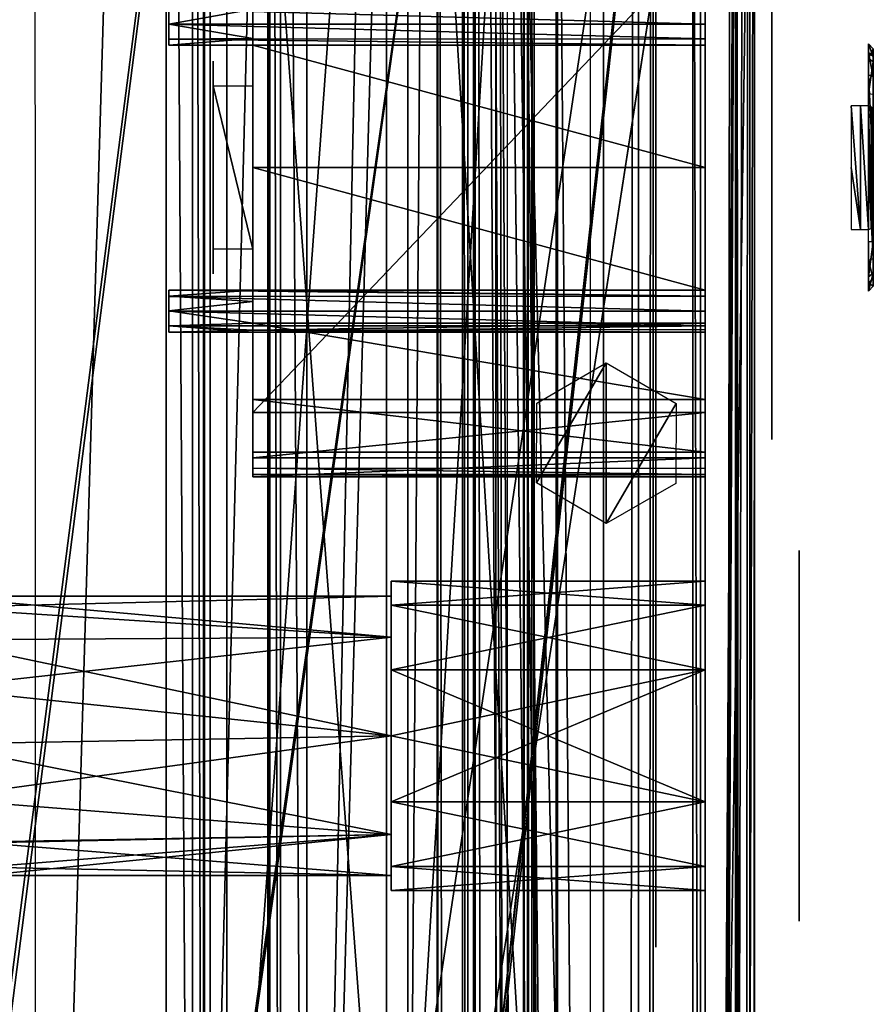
# Model space of a CAD drawing. Header units: millimetres. Extents: x -98 to 98, y -500 to 506.
# Tile 78 of 106: x 35 to 70, y 277 to 317. Entities that reach past the tile are written whole.
import ezdxf

# ---------------------------------------------------------------- set-up
doc = ezdxf.new("R2010")
doc.units = ezdxf.units.MM
doc.header["$LTSCALE"] = 65.185185
for name, color, linetype in [('10', 7, 'CONTINUOUS'), ('1013', 7, 'CONTINUOUS'), ('1014', 7, 'CONTINUOUS'), ('1049', 7, 'CONTINUOUS'), ('1056', 7, 'CONTINUOUS'), ('1057', 7, 'CONTINUOUS'), ('1135', 7, 'CONTINUOUS'), ('1136', 7, 'CONTINUOUS'), ('1137', 7, 'CONTINUOUS'), ('1139', 7, 'CONTINUOUS'), ('1141', 7, 'CONTINUOUS'), ('1147', 7, 'CONTINUOUS'), ('1148', 7, 'CONTINUOUS'), ('1150', 7, 'CONTINUOUS'), ('1151', 7, 'CONTINUOUS'), ('1219', 7, 'CONTINUOUS'), ('1228', 7, 'CONTINUOUS'), ('1522', 7, 'CONTINUOUS'), ('1523', 7, 'CONTINUOUS'), ('1524', 7, 'CONTINUOUS'), ('1525', 7, 'CONTINUOUS'), ('1526', 7, 'CONTINUOUS'), ('1527', 7, 'CONTINUOUS'), ('1681', 7, 'CONTINUOUS'), ('1682', 7, 'CONTINUOUS'), ('1683', 7, 'CONTINUOUS'), ('1684', 7, 'CONTINUOUS'), ('1685', 7, 'CONTINUOUS'), ('1686', 7, 'CONTINUOUS'), ('1687', 7, 'CONTINUOUS'), ('1688', 7, 'CONTINUOUS'), ('1689', 7, 'CONTINUOUS'), ('1692', 7, 'CONTINUOUS'), ('1693', 7, 'CONTINUOUS'), ('196', 7, 'CONTINUOUS'), ('197', 7, 'CONTINUOUS'), ('198', 7, 'CONTINUOUS'), ('199', 7, 'CONTINUOUS'), ('2', 7, 'CONTINUOUS'), ('27', 7, 'CONTINUOUS'), ('32', 7, 'CONTINUOUS'), ('414', 7, 'CONTINUOUS'), ('445', 7, 'CONTINUOUS'), ('452', 7, 'CONTINUOUS'), ('455', 7, 'CONTINUOUS'), ('456', 7, 'CONTINUOUS'), ('5', 7, 'CONTINUOUS'), ('703', 7, 'CONTINUOUS'), ('704', 7, 'CONTINUOUS'), ('705', 7, 'CONTINUOUS'), ('706', 7, 'CONTINUOUS'), ('707', 7, 'CONTINUOUS'), ('708', 7, 'CONTINUOUS'), ('709', 7, 'CONTINUOUS'), ('710', 7, 'CONTINUOUS'), ('717', 7, 'CONTINUOUS'), ('718', 7, 'CONTINUOUS'), ('719', 7, 'CONTINUOUS'), ('758', 7, 'CONTINUOUS'), ('761', 7, 'CONTINUOUS'), ('766', 7, 'CONTINUOUS'), ('773', 7, 'CONTINUOUS'), ('788', 7, 'CONTINUOUS'), ('892', 7, 'CONTINUOUS'), ('893', 7, 'CONTINUOUS'), ('9', 7, 'CONTINUOUS')]:
    doc.layers.add(name, color=color, linetype=linetype)

msp = doc.modelspace()

# ---------------------------------------------------------------- linework, layer by layer
at = {"layer": '10', "color": 7, "linetype": 'CONTINUOUS'}
for points in [[(55.094, 434.525, -73), (18.5, 484.5, -73), (-62.5, -484.5, -73), (55.094, 434.525, -73)], [(55.094, 349.535, -73), (55.094, 434.525, -73), (-62.5, -484.5, -73), (55.094, 349.535, -73)], [(62.5, 346.145, -73), (55.094, 349.535, -73), (-62.5, -484.5, -73), (62.5, 346.145, -73)], [(28.241, 37.691, -73), (62.5, 346.145, -73), (-62.5, -484.5, -73), (28.241, 37.691, -73)], [(28.389, 38.249, -73), (62.5, 346.145, -73), (28.241, 37.691, -73), (28.389, 38.249, -73)], [(28.798, 38.621, -73), (62.5, 346.145, -73), (28.389, 38.249, -73), (28.798, 38.621, -73)], [(62.5, 55.285, -73), (62.5, 346.145, -73), (28.798, 38.621, -73), (62.5, 55.285, -73)]]:
    msp.add_3dface(points, dxfattribs=at)
at = {"layer": '1013', "color": 7, "linetype": 'CONTINUOUS'}
for points in [[(41.2, 402.935, -151.005), (35.886, 402.935, -151.005), (35.892, 224.465, -151.005), (41.2, 402.935, -151.005)], [(41.2, 402.935, -151.005), (35.892, 224.465, -151.005), (41.196, 224.465, -151.005), (41.2, 402.935, -151.005)]]:
    msp.add_3dface(points, dxfattribs=at)
at = {"layer": '1014', "color": 7, "linetype": 'CONTINUOUS'}
for points in [[(52.158, 412.092, -151.005), (46.884, 223.569, -151.005), (50.741, 220.15, -151.005), (52.158, 412.092, -151.005)], [(46.884, 223.569, -151.005), (52.158, 412.092, -151.005), (50.741, 407.25, -151.005), (46.884, 223.569, -151.005)], [(52.158, 215.308, -151.005), (52.158, 412.092, -151.005), (50.741, 220.15, -151.005), (52.158, 215.308, -151.005)], [(46.884, 403.831, -151.005), (46.884, 223.569, -151.005), (50.741, 407.25, -151.005), (46.884, 403.831, -151.005)]]:
    msp.add_3dface(points, dxfattribs=at)
at = {"layer": '1049', "color": 7, "linetype": 'CONTINUOUS'}
for points in [[(53.177, -479.8, -150.57), (53.179, 479.7, -150.568), (52.178, 413.7, -151.004), (53.177, -479.8, -150.57)], [(53.177, -479.8, -150.57), (53.621, -479.8, -149.51), (53.179, 479.7, -150.568), (53.177, -479.8, -150.57)], [(53.621, -479.8, -149.51), (53.621, 479.7, -149.51), (53.179, 479.7, -150.568), (53.621, -479.8, -149.51)], [(52.158, 412.092, -151.005), (52.178, 213.7, -151.004), (52.178, 413.7, -151.004), (52.158, 412.092, -151.005)], [(52.178, 413.7, -151.004), (52.178, 213.7, -151.004), (53.177, -479.8, -150.57), (52.178, 413.7, -151.004)], [(52.158, 215.308, -151.005), (52.178, 213.7, -151.004), (52.158, 412.092, -151.005), (52.158, 215.308, -151.005)]]:
    msp.add_3dface(points, dxfattribs=at)
at = {"layer": '1056', "color": 7, "linetype": 'CONTINUOUS'}
for points in [[(41.2, 402.935, -151.005), (41.196, 224.465, -151.005), (42.256, 224.465, -150.567), (41.2, 402.935, -151.005)], [(42.258, 402.935, -150.565), (41.2, 402.935, -151.005), (42.256, 224.465, -150.567), (42.258, 402.935, -150.565)], [(42.7, 224.465, -149.508), (42.258, 402.935, -150.565), (42.256, 224.465, -150.567), (42.7, 224.465, -149.508)], [(42.7, 224.465, -149.508), (42.7, 402.935, -149.508), (42.258, 402.935, -150.565), (42.7, 224.465, -149.508)]]:
    msp.add_3dface(points, dxfattribs=at)
at = {"layer": '1057', "color": 7, "linetype": 'CONTINUOUS'}
for points in [[(45.816, 403.403, -150.555), (46.884, 223.569, -151.005), (46.884, 403.831, -151.005), (45.816, 403.403, -150.555)], [(45.384, 403.272, -149.51), (45.821, 223.996, -150.56), (45.816, 403.403, -150.555), (45.384, 403.272, -149.51)], [(45.821, 223.996, -150.56), (46.884, 223.569, -151.005), (45.816, 403.403, -150.555), (45.821, 223.996, -150.56)], [(45.384, 403.272, -149.51), (45.384, 224.128, -149.51), (45.821, 223.996, -150.56), (45.384, 403.272, -149.51)]]:
    msp.add_3dface(points, dxfattribs=at)
at = {"layer": '1135', "color": 7, "linetype": 'CONTINUOUS'}
for points in [[(43.646, 348.95, -96.309), (0, 348.95, -89.001), (43.646, 250.95, -96.309), (43.646, 348.95, -96.309)], [(0, 348.95, -89.001), (0, 250.95, -89.001), (43.646, 250.95, -96.309), (0, 348.95, -89.001)]]:
    msp.add_3dface(points, dxfattribs=at)
at = {"layer": '1136', "color": 7, "linetype": 'CONTINUOUS'}
for points in [[(0, 348.95, -90.001), (42.975, 348.95, -97.136), (0, 250.95, -90.001), (0, 348.95, -90.001)], [(42.975, 348.95, -97.136), (42.975, 250.95, -97.136), (0, 250.95, -90.001), (42.975, 348.95, -97.136)]]:
    msp.add_3dface(points, dxfattribs=at)
at = {"layer": '1137', "color": 7, "linetype": 'CONTINUOUS'}
for points in [[(57.03, 348.95, -141.6), (56.97, 348.95, -124.33), (56.97, 250.95, -124.33), (57.03, 348.95, -141.6)], [(57.03, 348.95, -141.6), (56.97, 250.95, -124.33), (57.035, 348.364, -143.014), (57.03, 348.95, -141.6)], [(57.035, 348.364, -143.014), (56.97, 250.95, -124.33), (57.037, 346.95, -143.6), (57.035, 348.364, -143.014)], [(56.97, 250.95, -124.33), (57.037, 252.95, -143.6), (57.037, 346.95, -143.6), (56.97, 250.95, -124.33)]]:
    msp.add_3dface(points, dxfattribs=at)
at = {"layer": '1139', "color": 7, "linetype": 'CONTINUOUS'}
for points in [[(50.976, 348.95, -110.002), (43.646, 348.95, -96.309), (50.976, 250.95, -110.002), (50.976, 348.95, -110.002)], [(43.646, 348.95, -96.309), (43.646, 250.95, -96.309), (50.976, 250.95, -110.002), (43.646, 348.95, -96.309)], [(56.97, 348.95, -124.33), (50.976, 348.95, -110.002), (56.97, 250.95, -124.33), (56.97, 348.95, -124.33)], [(50.976, 348.95, -110.002), (50.976, 250.95, -110.002), (56.97, 250.95, -124.33), (50.976, 348.95, -110.002)]]:
    msp.add_3dface(points, dxfattribs=at)
at = {"layer": '1141', "color": 7, "linetype": 'CONTINUOUS'}
for points in [[(42.975, 348.95, -97.136), (50.113, 348.95, -110.518), (42.975, 250.95, -97.136), (42.975, 348.95, -97.136)], [(50.113, 348.95, -110.518), (50.113, 250.95, -110.518), (42.975, 250.95, -97.136), (50.113, 348.95, -110.518)], [(50.113, 348.95, -110.518), (55.97, 348.95, -124.508), (50.113, 250.95, -110.518), (50.113, 348.95, -110.518)], [(55.97, 348.95, -124.508), (55.97, 250.95, -124.508), (50.113, 250.95, -110.518), (55.97, 348.95, -124.508)]]:
    msp.add_3dface(points, dxfattribs=at)
at = {"layer": '1147', "color": 7, "linetype": 'CONTINUOUS'}
for points in [[(64.809, -476.8, -142.397), (64.809, 476.7, -142.397), (62.809, -476.8, -142.397), (64.809, -476.8, -142.397)], [(62.809, -476.8, -142.397), (64.809, 476.7, -142.397), (62.809, 476.7, -142.397), (62.809, -476.8, -142.397)]]:
    msp.add_3dface(points, dxfattribs=at)
at = {"layer": '1148', "color": 7, "linetype": 'CONTINUOUS'}
for points in [[(64.809, 476.7, -142.397), (64.809, -476.8, -142.397), (64.809, 479.7, -202.57), (64.809, 476.7, -142.397)], [(64.809, -476.8, -142.397), (64.809, -478.921, -143.276), (64.809, 479.7, -202.57), (64.809, -476.8, -142.397)], [(64.809, -479.8, -145.397), (64.809, -479.8, -202.57), (64.809, 479.7, -202.57), (64.809, -479.8, -145.397)], [(64.809, -478.921, -143.276), (64.809, -479.8, -145.397), (64.809, 479.7, -202.57), (64.809, -478.921, -143.276)]]:
    msp.add_3dface(points, dxfattribs=at)
at = {"layer": '1150', "color": 7, "linetype": 'CONTINUOUS'}
for points in [[(62.809, 479.7, -204.57), (64.223, 479.7, -203.984), (62.809, -479.8, -204.57), (62.809, 479.7, -204.57)], [(62.809, -479.8, -204.57), (64.223, 479.7, -203.984), (64.223, -479.8, -203.984), (62.809, -479.8, -204.57)], [(64.809, 479.7, -202.57), (64.809, -479.8, -202.57), (64.223, -479.8, -203.984), (64.809, 479.7, -202.57)], [(64.223, 479.7, -203.984), (64.809, 479.7, -202.57), (64.223, -479.8, -203.984), (64.223, 479.7, -203.984)]]:
    msp.add_3dface(points, dxfattribs=at)
at = {"layer": '1151', "color": 7, "linetype": 'CONTINUOUS'}
for points in [[(-58.35, -495.8, -334.63), (-58.35, 498.1, -334.63), (58.35, -495.8, -334.63), (-58.35, -495.8, -334.63)], [(58.35, -495.8, -334.63), (-58.35, 498.1, -334.63), (53.75, 484, -334.63), (58.35, -495.8, -334.63)], [(58.35, 484, -334.63), (58.35, -495.8, -334.63), (53.75, 484, -334.63), (58.35, 484, -334.63)]]:
    msp.add_3dface(points, dxfattribs=at)
at = {"layer": '1219', "color": 7, "linetype": 'CONTINUOUS'}
for points in [[(57, 342, -2), (62.5, -342, -2), (55.586, 341.414, -2), (57, 342, -2)], [(62.5, 342, -2), (62.5, -342, -2), (57, 342, -2), (62.5, 342, -2)], [(62.5, -342, -2), (55, 340, -2), (55.586, 341.414, -2), (62.5, -342, -2)], [(55, 179.618, -2), (55, 340, -2), (62.5, -342, -2), (55, 179.618, -2)]]:
    msp.add_3dface(points, dxfattribs=at)
at = {"layer": '1228', "color": 7, "linetype": 'CONTINUOUS'}
for points in [[(56.188, 301.626, -4), (59, 303.25, -4), (56.175, 298.396, -4), (56.188, 301.626, -4)], [(56.175, 298.396, -4), (59, 303.25, -4), (59, 296.75, -4), (56.175, 298.396, -4)], [(59, 296.75, -4), (59, 303.25, -4), (61.825, 301.604, -4), (59, 296.75, -4)], [(61.812, 298.374, -4), (59, 296.75, -4), (61.825, 301.604, -4), (61.812, 298.374, -4)]]:
    msp.add_3dface(points, dxfattribs=at)
at = {"layer": '1522', "color": 7, "linetype": 'CONTINUOUS'}
for points in [[(50.3, 282.89, -23.344), (50.3, 285.498, -25.65), (63, 282.89, -23.344), (50.3, 282.89, -23.344)], [(63, 282.89, -23.344), (50.3, 285.498, -25.65), (63, 285.498, -25.65), (63, 282.89, -23.344)], [(50.3, 285.498, -14.35), (50.3, 282.89, -16.656), (63, 285.498, -14.35), (50.3, 285.498, -14.35)], [(63, 285.498, -14.35), (50.3, 282.89, -16.656), (63, 282.89, -16.656), (63, 285.498, -14.35)], [(50.3, 281.92, -20), (50.3, 282.89, -23.344), (63, 281.92, -20), (50.3, 281.92, -20)], [(63, 281.92, -20), (50.3, 282.89, -23.344), (63, 282.89, -23.344), (63, 281.92, -20)], [(50.3, 282.89, -16.656), (50.3, 281.92, -20), (63, 282.89, -16.656), (50.3, 282.89, -16.656)], [(63, 282.89, -16.656), (50.3, 281.92, -20), (63, 281.92, -20), (63, 282.89, -16.656)]]:
    msp.add_3dface(points, dxfattribs=at)
at = {"layer": '1523', "color": 7, "linetype": 'CONTINUOUS'}
for points in [[(50.3, 294.42, -20), (50.3, 293.45, -16.656), (63, 294.42, -20), (50.3, 294.42, -20)], [(63, 294.42, -20), (50.3, 293.45, -16.656), (63, 293.45, -16.656), (63, 294.42, -20)], [(50.3, 293.45, -23.344), (50.3, 294.42, -20), (63, 293.45, -23.344), (50.3, 293.45, -23.344)], [(63, 293.45, -23.344), (50.3, 294.42, -20), (63, 294.42, -20), (63, 293.45, -23.344)], [(50.3, 290.842, -14.35), (63, 290.842, -14.35), (63, 293.45, -16.656), (50.3, 290.842, -14.35)], [(50.3, 293.45, -16.656), (50.3, 290.842, -14.35), (63, 293.45, -16.656), (50.3, 293.45, -16.656)], [(50.3, 290.842, -25.65), (50.3, 293.45, -23.344), (63, 290.842, -25.65), (50.3, 290.842, -25.65)], [(63, 290.842, -25.65), (50.3, 293.45, -23.344), (63, 293.45, -23.344), (63, 290.842, -25.65)]]:
    msp.add_3dface(points, dxfattribs=at)
at = {"layer": '1524', "color": 7, "linetype": 'CONTINUOUS'}
for points in [[(63, 285.498, -25.65), (50.3, 285.498, -25.65), (63, 290.842, -25.65), (63, 285.498, -25.65)], [(63, 290.842, -25.65), (50.3, 285.498, -25.65), (50.3, 288.17, -25.65), (63, 290.842, -25.65)], [(50.3, 290.842, -25.65), (63, 290.842, -25.65), (50.3, 288.17, -25.65), (50.3, 290.842, -25.65)]]:
    msp.add_3dface(points, dxfattribs=at)
at = {"layer": '1525', "color": 7, "linetype": 'CONTINUOUS'}
for points in [[(50.3, 288.17, -14.35), (63, 285.498, -14.35), (50.3, 290.842, -14.35), (50.3, 288.17, -14.35)], [(50.3, 290.842, -14.35), (63, 285.498, -14.35), (63, 290.842, -14.35), (50.3, 290.842, -14.35)], [(50.3, 285.498, -14.35), (63, 285.498, -14.35), (50.3, 288.17, -14.35), (50.3, 285.498, -14.35)]]:
    msp.add_3dface(points, dxfattribs=at)
at = {"layer": '1526', "color": 7, "linetype": 'CONTINUOUS'}
for points in [[(50.3, 293.82, -20), (50.3, 292.165, -23.995), (31.8, 293.82, -20), (50.3, 293.82, -20)], [(31.8, 293.82, -20), (50.3, 292.165, -23.995), (31.8, 293.358, -22.238), (31.8, 293.82, -20)], [(31.8, 293.358, -22.238), (50.3, 292.165, -23.995), (31.8, 292.047, -24.11), (31.8, 293.358, -22.238)], [(50.3, 292.165, -23.995), (50.3, 288.17, -25.65), (31.8, 292.047, -24.11), (50.3, 292.165, -23.995)], [(31.8, 292.047, -24.11), (50.3, 288.17, -25.65), (31.8, 290.101, -25.31), (31.8, 292.047, -24.11)], [(31.8, 290.101, -25.31), (50.3, 288.17, -25.65), (31.8, 287.839, -25.64), (31.8, 290.101, -25.31)], [(50.3, 288.17, -25.65), (50.3, 284.175, -23.995), (31.8, 287.839, -25.64), (50.3, 288.17, -25.65)], [(31.8, 287.839, -25.64), (50.3, 284.175, -23.995), (31.8, 285.632, -25.048), (31.8, 287.839, -25.64)], [(50.3, 284.175, -23.995), (33.8, 283.84, -23.629), (31.8, 285.632, -25.048), (50.3, 284.175, -23.995)], [(50.3, 282.52, -20), (33.8, 283.84, -23.629), (50.3, 284.175, -23.995), (50.3, 282.52, -20)], [(33.8, 282.86, -21.931), (33.8, 283.84, -23.629), (50.3, 282.52, -20), (33.8, 282.86, -21.931)], [(33.8, 282.52, -20), (33.8, 282.86, -21.931), (50.3, 282.52, -20), (33.8, 282.52, -20)]]:
    msp.add_3dface(points, dxfattribs=at)
at = {"layer": '1527', "color": 7, "linetype": 'CONTINUOUS'}
for points in [[(50.3, 293.82, -20), (31.8, 293.82, -20), (31.8, 293.358, -17.762), (50.3, 293.82, -20)], [(50.3, 293.82, -20), (31.8, 293.358, -17.762), (50.3, 292.165, -16.005), (50.3, 293.82, -20)], [(31.8, 293.358, -17.762), (31.8, 292.047, -15.89), (50.3, 292.165, -16.005), (31.8, 293.358, -17.762)], [(31.8, 292.047, -15.89), (31.8, 290.101, -14.69), (50.3, 292.165, -16.005), (31.8, 292.047, -15.89)], [(50.3, 292.165, -16.005), (31.8, 290.101, -14.69), (50.3, 288.17, -14.35), (50.3, 292.165, -16.005)], [(31.8, 290.101, -14.69), (31.8, 287.839, -14.36), (50.3, 288.17, -14.35), (31.8, 290.101, -14.69)], [(31.8, 287.839, -14.36), (31.8, 285.632, -14.952), (50.3, 288.17, -14.35), (31.8, 287.839, -14.36)], [(50.3, 288.17, -14.35), (31.8, 285.632, -14.952), (50.3, 284.175, -16.005), (50.3, 288.17, -14.35)], [(31.8, 285.632, -14.952), (31.8, 283.84, -16.371), (50.3, 284.175, -16.005), (31.8, 285.632, -14.952)], [(31.8, 283.84, -16.371), (33.8, 283.84, -16.371), (50.3, 284.175, -16.005), (31.8, 283.84, -16.371)], [(33.8, 282.52, -20), (50.3, 282.52, -20), (50.3, 284.175, -16.005), (33.8, 282.52, -20)], [(33.8, 282.86, -18.069), (33.8, 282.52, -20), (50.3, 284.175, -16.005), (33.8, 282.86, -18.069)], [(33.8, 283.84, -16.371), (33.8, 282.86, -18.069), (50.3, 284.175, -16.005), (33.8, 283.84, -16.371)]]:
    msp.add_3dface(points, dxfattribs=at)
at = {"layer": '1681', "linetype": 'CONTINUOUS'}
for points in [[(65.7, 303.308, -12.283), (65.7, 300.145, -20.043), (65.7, 322.144, -19.957), (65.7, 303.308, -12.283)], [(65.7, 322.144, -19.957), (65.7, 300.145, -20.043), (65.7, 318.982, -27.717), (65.7, 322.144, -19.957)], [(65.7, 318.935, -12.235), (65.7, 303.308, -12.283), (65.7, 322.144, -19.957), (65.7, 318.935, -12.235)], [(65.7, 303.355, -27.765), (65.7, 311.145, -31), (65.7, 318.982, -27.717), (65.7, 303.355, -27.765)], [(65.7, 300.145, -20.043), (65.7, 303.355, -27.765), (65.7, 318.982, -27.717), (65.7, 300.145, -20.043)], [(65.7, 311.145, -9), (65.7, 303.308, -12.283), (65.7, 318.935, -12.235), (65.7, 311.145, -9)]]:
    msp.add_3dface(points, dxfattribs=at)
at = {"layer": '1682', "linetype": 'CONTINUOUS'}
for points in [[(68.9, 311.145, -30.22), (69.288, 308.645, -30), (68.9, 313.645, -29.909), (68.9, 311.145, -30.22)], [(68.9, 313.645, -29.909), (69.288, 308.645, -30), (69.288, 313.645, -30), (68.9, 313.645, -29.909)], [(69.288, 308.645, -30), (69.6, 308.645, -30.254), (69.288, 313.645, -30), (69.288, 308.645, -30)], [(69.288, 313.645, -30), (69.6, 308.645, -30.254), (69.6, 313.645, -30.254), (69.288, 313.645, -30)], [(69.6, 313.645, -30.254), (69.6, 308.645, -30.254), (69.717, 308.682, -30.457), (69.6, 313.645, -30.254)], [(69.717, 313.607, -30.457), (69.6, 313.645, -30.254), (69.717, 308.682, -30.457), (69.717, 313.607, -30.457)], [(69.787, 313.515, -30.709), (69.717, 313.607, -30.457), (69.787, 308.774, -30.709), (69.787, 313.515, -30.709)], [(69.787, 308.774, -30.709), (69.717, 313.607, -30.457), (69.717, 308.682, -30.457), (69.787, 308.774, -30.709)], [(69.8, 313.465, -30.875), (69.787, 313.515, -30.709), (69.8, 311.144, -31.12), (69.8, 313.465, -30.875)], [(69.8, 311.144, -31.12), (69.787, 313.515, -30.709), (69.8, 308.839, -30.877), (69.8, 311.144, -31.12)], [(69.8, 308.839, -30.877), (69.787, 313.515, -30.709), (69.787, 308.774, -30.709), (69.8, 308.839, -30.877)], [(68.9, 308.645, -29.909), (69.288, 308.645, -30), (68.9, 311.145, -30.22), (68.9, 308.645, -29.909)]]:
    msp.add_3dface(points, dxfattribs=at)
at = {"layer": '1683', "linetype": 'CONTINUOUS'}
for points in [[(69.8, 315.945, -33.209), (69.8, 315.417, -31.938), (69.8, 315.945, -34.026), (69.8, 315.945, -33.209)], [(69.8, 315.945, -34.026), (69.8, 315.417, -31.938), (69.8, 315.637, -35.031), (69.8, 315.945, -34.026)], [(69.8, 315.637, -35.031), (69.8, 315.417, -31.938), (69.8, 314.82, -35.694), (69.8, 315.637, -35.031)], [(69.8, 315.417, -31.938), (69.8, 314.118, -31.408), (69.8, 314.82, -35.694), (69.8, 315.417, -31.938)], [(69.8, 313.683, -31.238), (69.8, 313.465, -30.875), (69.8, 314.82, -35.694), (69.8, 313.683, -31.238)], [(69.8, 314.82, -35.694), (69.8, 313.465, -30.875), (69.8, 311.145, -36.408), (69.8, 314.82, -35.694)], [(69.8, 314.118, -31.408), (69.8, 313.683, -31.238), (69.8, 314.82, -35.694), (69.8, 314.118, -31.408)], [(69.8, 313.465, -30.875), (69.8, 311.144, -31.12), (69.8, 311.145, -36.408), (69.8, 313.465, -30.875)], [(69.8, 311.144, -31.12), (69.8, 308.839, -30.877), (69.8, 311.145, -36.408), (69.8, 311.144, -31.12)], [(69.8, 311.145, -36.408), (69.8, 308.839, -30.877), (69.8, 308.547, -31.285), (69.8, 311.145, -36.408)], [(69.8, 307.47, -35.694), (69.8, 311.145, -36.408), (69.8, 308.145, -31.409), (69.8, 307.47, -35.694)], [(69.8, 308.145, -31.409), (69.8, 311.145, -36.408), (69.8, 308.547, -31.285), (69.8, 308.145, -31.409)], [(69.8, 306.873, -31.938), (69.8, 307.47, -35.694), (69.8, 308.145, -31.409), (69.8, 306.873, -31.938)], [(69.8, 306.653, -35.032), (69.8, 307.47, -35.694), (69.8, 306.873, -31.938), (69.8, 306.653, -35.032)], [(69.8, 306.345, -33.209), (69.8, 306.653, -35.032), (69.8, 306.873, -31.938), (69.8, 306.345, -33.209)], [(69.8, 306.345, -34.026), (69.8, 306.653, -35.032), (69.8, 306.345, -33.209), (69.8, 306.345, -34.026)]]:
    msp.add_3dface(points, dxfattribs=at)
at = {"layer": '1684', "linetype": 'CONTINUOUS'}
for points in [[(69.8, 306.873, -31.938), (69.8, 308.145, -31.409), (69.6, 306.73, -31.795), (69.8, 306.873, -31.938)], [(69.6, 308.145, -31.209), (69.6, 306.73, -31.795), (69.8, 308.145, -31.409), (69.6, 308.145, -31.209)], [(69.8, 306.345, -33.209), (69.8, 306.873, -31.938), (69.6, 306.145, -33.209), (69.8, 306.345, -33.209)], [(69.6, 306.145, -33.209), (69.8, 306.873, -31.938), (69.6, 306.73, -31.795), (69.6, 306.145, -33.209)]]:
    msp.add_3dface(points, dxfattribs=at)
at = {"layer": '1685', "linetype": 'CONTINUOUS'}
for points in [[(69.8, 306.653, -35.032), (69.6, 307.395, -35.88), (69.8, 307.47, -35.694), (69.8, 306.653, -35.032)], [(69.6, 307.395, -35.88), (69.8, 306.653, -35.032), (69.6, 306.486, -35.144), (69.6, 307.395, -35.88)], [(69.8, 306.653, -35.032), (69.8, 306.345, -34.026), (69.6, 306.486, -35.144), (69.8, 306.653, -35.032)], [(69.6, 306.145, -34.026), (69.6, 306.486, -35.144), (69.8, 306.345, -34.026), (69.6, 306.145, -34.026)]]:
    msp.add_3dface(points, dxfattribs=at)
at = {"layer": '1686', "linetype": 'CONTINUOUS'}
for points in [[(69.8, 311.145, -36.408), (69.6, 314.895, -35.88), (69.8, 314.82, -35.694), (69.8, 311.145, -36.408)], [(69.6, 314.895, -35.88), (69.8, 311.145, -36.408), (69.6, 311.145, -36.609), (69.6, 314.895, -35.88)], [(69.8, 311.145, -36.408), (69.8, 307.47, -35.694), (69.6, 311.145, -36.609), (69.8, 311.145, -36.408)], [(69.6, 307.395, -35.88), (69.6, 311.145, -36.609), (69.8, 307.47, -35.694), (69.6, 307.395, -35.88)]]:
    msp.add_3dface(points, dxfattribs=at)
at = {"layer": '1687', "linetype": 'CONTINUOUS'}
for points in [[(69.8, 315.637, -35.031), (69.6, 316.145, -34.026), (69.8, 315.945, -34.026), (69.8, 315.637, -35.031)], [(69.6, 316.145, -34.026), (69.8, 315.637, -35.031), (69.6, 315.803, -35.144), (69.6, 316.145, -34.026)], [(69.8, 315.637, -35.031), (69.8, 314.82, -35.694), (69.6, 315.803, -35.144), (69.8, 315.637, -35.031)], [(69.6, 314.895, -35.88), (69.6, 315.803, -35.144), (69.8, 314.82, -35.694), (69.6, 314.895, -35.88)]]:
    msp.add_3dface(points, dxfattribs=at)
at = {"layer": '1688', "linetype": 'CONTINUOUS'}
for points in [[(69.6, 316.145, -33.209), (69.8, 315.945, -33.209), (69.6, 316.145, -34.026), (69.6, 316.145, -33.209)], [(69.6, 316.145, -34.026), (69.8, 315.945, -33.209), (69.8, 315.945, -34.026), (69.6, 316.145, -34.026)]]:
    msp.add_3dface(points, dxfattribs=at)
at = {"layer": '1689', "linetype": 'CONTINUOUS'}
for points in [[(69.6, 316.145, -33.209), (69.6, 315.559, -31.795), (69.8, 315.945, -33.209), (69.6, 316.145, -33.209)], [(69.8, 315.417, -31.938), (69.8, 315.945, -33.209), (69.6, 315.559, -31.795), (69.8, 315.417, -31.938)], [(69.6, 314.145, -31.209), (69.8, 315.417, -31.938), (69.6, 315.559, -31.795), (69.6, 314.145, -31.209)], [(69.8, 314.118, -31.408), (69.8, 315.417, -31.938), (69.6, 314.145, -31.209), (69.8, 314.118, -31.408)]]:
    msp.add_3dface(points, dxfattribs=at)
at = {"layer": '1692', "linetype": 'CONTINUOUS'}
for points in [[(44.7, 314.445, -31.05), (44.7, 307.845, -31.05), (43.1, 314.445, -31.05), (44.7, 314.445, -31.05)], [(43.1, 314.445, -31.05), (44.7, 307.845, -31.05), (43.1, 307.845, -31.05), (43.1, 314.445, -31.05)]]:
    msp.add_3dface(points, dxfattribs=at)
at = {"layer": '1693', "linetype": 'CONTINUOUS'}
for points in [[(43.1, 315.445, -30.05), (43.1, 315.151, -30.756), (43.1, 315.151, -29.344), (43.1, 315.445, -30.05)], [(43.1, 314.445, -31.05), (43.1, 314.445, -29.05), (43.1, 315.151, -29.344), (43.1, 314.445, -31.05)], [(43.1, 315.151, -30.756), (43.1, 314.445, -31.05), (43.1, 315.151, -29.344), (43.1, 315.151, -30.756)], [(43.1, 314.445, -31.05), (43.1, 307.845, -31.05), (43.1, 314.445, -29.05), (43.1, 314.445, -31.05)], [(43.1, 314.445, -29.05), (43.1, 307.845, -31.05), (43.1, 307.845, -29.05), (43.1, 314.445, -29.05)], [(43.1, 307.845, -29.05), (43.1, 307.845, -31.05), (43.1, 307.138, -30.756), (43.1, 307.845, -29.05)], [(43.1, 307.138, -29.344), (43.1, 307.845, -29.05), (43.1, 307.138, -30.756), (43.1, 307.138, -29.344)], [(43.1, 306.845, -30.05), (43.1, 307.138, -29.344), (43.1, 307.138, -30.756), (43.1, 306.845, -30.05)]]:
    msp.add_3dface(points, dxfattribs=at)
at = {"layer": '196', "color": 7, "linetype": 'CONTINUOUS'}
for points in [[(60.892, 483.7, -335.13), (60.892, -479.8, -205.07), (60.892, -479.8, -239.06), (60.892, 483.7, -335.13)], [(60.892, -483.8, -239.06), (60.892, 483.7, -335.13), (60.892, -479.8, -239.06), (60.892, -483.8, -239.06)], [(60.892, -483.8, -335.13), (60.892, 483.7, -335.13), (60.892, -483.8, -239.06), (60.892, -483.8, -335.13)], [(60.892, 479.7, -239.06), (60.892, -479.8, -205.07), (60.892, 483.7, -335.13), (60.892, 479.7, -239.06)], [(60.892, 479.7, -205.07), (60.892, -479.8, -205.07), (60.892, 479.7, -239.06), (60.892, 479.7, -205.07)]]:
    msp.add_3dface(points, dxfattribs=at)
at = {"layer": '197', "color": 7, "linetype": 'CONTINUOUS'}
for points in [[(55.392, 483.7, -337.13), (58.892, -483.8, -337.13), (53.978, 483.114, -337.13), (55.392, 483.7, -337.13)], [(58.892, 483.7, -337.13), (58.892, -483.8, -337.13), (55.392, 483.7, -337.13), (58.892, 483.7, -337.13)], [(53.978, 483.114, -337.13), (58.892, -483.8, -337.13), (53.392, 481.7, -337.13), (53.978, 483.114, -337.13)], [(58.892, -483.8, -337.13), (53.392, -481.8, -337.13), (53.392, 481.7, -337.13), (58.892, -483.8, -337.13)]]:
    msp.add_3dface(points, dxfattribs=at)
at = {"layer": '198', "color": 7, "linetype": 'CONTINUOUS'}
for points in [[(53.392, -481.8, -337.13), (53.392, -481.8, -335.13), (53.392, 481.7, -335.13), (53.392, -481.8, -337.13)], [(53.392, 481.7, -337.13), (53.392, -481.8, -337.13), (53.392, 481.7, -335.13), (53.392, 481.7, -337.13)]]:
    msp.add_3dface(points, dxfattribs=at)
at = {"layer": '199', "color": 7, "linetype": 'CONTINUOUS'}
for points in [[(58.892, -483.8, -337.13), (60.306, 483.7, -336.544), (60.306, -483.8, -336.544), (58.892, -483.8, -337.13)], [(58.892, 483.7, -337.13), (60.306, 483.7, -336.544), (58.892, -483.8, -337.13), (58.892, 483.7, -337.13)], [(60.306, 483.7, -336.544), (60.892, 483.7, -335.13), (60.306, -483.8, -336.544), (60.306, 483.7, -336.544)], [(60.892, 483.7, -335.13), (60.892, -483.8, -335.13), (60.306, -483.8, -336.544), (60.892, 483.7, -335.13)]]:
    msp.add_3dface(points, dxfattribs=at)
at = {"layer": '2', "color": 7, "linetype": 'CONTINUOUS'}
for points in [[(65, 346.145, -72.5), (65, 342, -2.5), (65, 55.383, -72.5), (65, 346.145, -72.5)], [(65, 342, -2.5), (65, -342, -2.5), (65, 37.433, -14.79), (65, 342, -2.5)], [(65, 55.383, -72.5), (65, 342, -2.5), (65, 38.392, -15.505), (65, 55.383, -72.5)], [(65, 38.392, -15.505), (65, 342, -2.5), (65, 38.043, -14.996), (65, 38.392, -15.505)], [(65, 38.043, -14.996), (65, 342, -2.5), (65, 37.433, -14.79), (65, 38.043, -14.996)]]:
    msp.add_3dface(points, dxfattribs=at)
at = {"layer": '27', "color": 7, "linetype": 'CONTINUOUS'}
for points in [[(64.268, 342, -0.732), (62.5, 342), (64.268, -342, -0.732), (64.268, 342, -0.732)], [(64.268, -342, -0.732), (62.5, 342), (62.5, -342), (64.268, -342, -0.732)], [(65, -342, -2.5), (65, 342, -2.5), (64.268, 342, -0.732), (65, -342, -2.5)], [(65, -342, -2.5), (64.268, 342, -0.732), (64.268, -342, -0.732), (65, -342, -2.5)]]:
    msp.add_3dface(points, dxfattribs=at)
at = {"layer": '32', "color": 7, "linetype": 'CONTINUOUS'}
for points in [[(62.5, 55.285, -75), (62.5, 346.145, -75), (64.268, 346.145, -74.268), (62.5, 55.285, -75)], [(62.5, 55.285, -75), (64.268, 346.145, -74.268), (62.751, 55.409, -74.987), (62.5, 55.285, -75)], [(62.751, 55.409, -74.987), (64.268, 346.145, -74.268), (63, 55.532, -74.949), (62.751, 55.409, -74.987)], [(63, 55.532, -74.949), (64.268, 346.145, -74.268), (64.268, 55.532, -74.268), (63, 55.532, -74.949)], [(64.268, 346.145, -74.268), (65, 346.145, -72.5), (64.268, 55.532, -74.268), (64.268, 346.145, -74.268)], [(64.268, 55.532, -74.268), (65, 346.145, -72.5), (64.949, 55.532, -73), (64.268, 55.532, -74.268)], [(64.949, 55.532, -73), (65, 346.145, -72.5), (64.987, 55.458, -72.751), (64.949, 55.532, -73)], [(65, 346.145, -72.5), (65, 55.383, -72.5), (64.987, 55.458, -72.751), (65, 346.145, -72.5)]]:
    msp.add_3dface(points, dxfattribs=at)
at = {"layer": '414', "color": 7, "linetype": 'CONTINUOUS'}
for points in [[(61, 280.361, -5.284), (61, 282.127, -4.551), (61, 343.407, -71), (61, 280.361, -5.284)], [(61, 343.407, -71), (61, 282.127, -4.551), (61, 331.08, -4.5), (61, 343.407, -71)], [(61, 279.63, -7.051), (61, 280.361, -5.284), (61, 343.407, -71), (61, 279.63, -7.051)], [(61, 279.63, -52.808), (61, 279.63, -7.051), (61, 343.407, -71), (61, 279.63, -52.808)], [(61, 280.108, -54.276), (61, 279.63, -52.808), (61, 343.407, -71), (61, 280.108, -54.276)], [(61, 281.357, -55.185), (61, 280.108, -54.276), (61, 343.407, -71), (61, 281.357, -55.185)], [(61, 330, -71), (61, 281.357, -55.185), (61, 343.407, -71), (61, 330, -71)]]:
    msp.add_3dface(points, dxfattribs=at)
at = {"layer": '445', "color": 7, "linetype": 'CONTINUOUS'}
for points in [[(66.8, 293.475, -25.301), (66.8, 295.67, -20), (66.8, 282.898, -25.334), (66.8, 293.475, -25.301)], [(66.8, 282.898, -25.334), (66.8, 295.67, -20), (66.8, 280.67, -20), (66.8, 282.898, -25.334)], [(66.8, 280.67, -20), (66.8, 295.67, -20), (66.8, 293.442, -14.666), (66.8, 280.67, -20)], [(66.8, 288.201, -27.497), (66.8, 293.475, -25.301), (66.8, 282.898, -25.334), (66.8, 288.201, -27.497)], [(66.8, 282.865, -14.699), (66.8, 280.67, -20), (66.8, 293.442, -14.666), (66.8, 282.865, -14.699)], [(66.8, 288.139, -12.503), (66.8, 282.865, -14.699), (66.8, 293.442, -14.666), (66.8, 288.139, -12.503)]]:
    msp.add_3dface(points, dxfattribs=at)
at = {"layer": '452', "color": 7, "linetype": 'CONTINUOUS'}
for points in [[(65, -345), (65, 345), (65, -345, 2), (65, -345)], [(65, 345), (65, 345, 2), (65, -345, 2), (65, 345)]]:
    msp.add_3dface(points, dxfattribs=at)
at = {"layer": '455', "color": 7, "linetype": 'CONTINUOUS'}
for points in [[(-65, -496.2), (-65, 496.2), (55.094, -434.525), (-65, -496.2)], [(55.094, -434.525), (-65, 496.2), (55.094, -349.535), (55.094, -434.525)], [(55.094, -349.535), (-65, 496.2), (65, -345), (55.094, -349.535)], [(65, -345), (-65, 496.2), (55.094, 349.535), (65, -345)], [(65, 345), (65, -345), (55.094, 349.535), (65, 345)]]:
    msp.add_3dface(points, dxfattribs=at)
at = {"layer": '456', "color": 7, "linetype": 'CONTINUOUS'}
for points in [[(-65, 496.2, 2), (-65, -496.2, 2), (55.094, 434.525, 2), (-65, 496.2, 2)], [(55.094, 434.525, 2), (-65, -496.2, 2), (55.094, 349.535, 2), (55.094, 434.525, 2)], [(55.094, 349.535, 2), (-65, -496.2, 2), (65, 345, 2), (55.094, 349.535, 2)], [(65, 345, 2), (-65, -496.2, 2), (55.094, -349.535, 2), (65, 345, 2)], [(65, -345, 2), (65, 345, 2), (55.094, -349.535, 2), (65, -345, 2)]]:
    msp.add_3dface(points, dxfattribs=at)
at = {"layer": '5', "color": 7, "linetype": 'CONTINUOUS'}
for points in [[(63, 346.145, -2), (63, 346.145, -72.5), (63, 55.532, -72.5), (63, 346.145, -2)], [(63, 346.145, -2), (63, 55.532, -72.5), (63, 342.5, -2.5), (63, 346.145, -2)], [(63, 342.5, -2.5), (63, 55.532, -72.5), (63, 342, -2.5), (63, 342.5, -2.5)], [(63, 37.433, -14.79), (63, -37.433, -14.79), (63, 342, -2.5), (63, 37.433, -14.79)], [(63, 342, -2.5), (63, -37.433, -14.79), (63, -342, -2.5), (63, 342, -2.5)], [(63, 38.02, -14.98), (63, 37.433, -14.79), (63, 342, -2.5), (63, 38.02, -14.98)], [(63, 38.392, -15.505), (63, 38.02, -14.98), (63, 342, -2.5), (63, 38.392, -15.505)], [(63, 55.532, -72.5), (63, 38.392, -15.505), (63, 342, -2.5), (63, 55.532, -72.5)]]:
    msp.add_3dface(points, dxfattribs=at)
at = {"layer": '703', "linetype": 'CONTINUOUS'}
for points in [[(44.7, 323.296, -31.199), (44.7, 316.956, -30.653), (44.7, 323.645, -29.9), (44.7, 323.296, -31.199)], [(44.7, 323.645, -29.9), (44.7, 316.956, -30.653), (44.7, 301.774, -28.272), (44.7, 323.645, -29.9)], [(44.7, 323.558, -29.233), (44.7, 323.645, -29.9), (44.7, 301.774, -28.272), (44.7, 323.558, -29.233)], [(44.7, 323.302, -28.611), (44.7, 323.558, -29.233), (44.7, 301.774, -28.272), (44.7, 323.302, -28.611)], [(44.7, 322.812, -27.414), (44.7, 323.302, -28.611), (44.7, 301.774, -28.272), (44.7, 322.812, -27.414)], [(44.7, 317.546, -30.9), (44.7, 316.956, -30.653), (44.7, 323.296, -31.199), (44.7, 317.546, -30.9)], [(44.7, 322.645, -26.132), (44.7, 322.812, -27.414), (44.7, 299.645, -24.899), (44.7, 322.645, -26.132)], [(44.7, 299.645, -24.899), (44.7, 322.812, -27.414), (44.7, 301.774, -28.272), (44.7, 299.645, -24.899)], [(44.7, 322.645, -15.101), (44.7, 322.645, -26.132), (44.7, 299.645, -24.899), (44.7, 322.645, -15.101)], [(44.7, 321.687, -13.284), (44.7, 322.645, -15.101), (44.7, 299.645, -13.868), (44.7, 321.687, -13.284)], [(44.7, 299.645, -13.868), (44.7, 322.645, -15.101), (44.7, 299.645, -24.899), (44.7, 299.645, -13.868)], [(44.7, 320.445, -11.648), (44.7, 321.687, -13.284), (44.7, 299.477, -12.586), (44.7, 320.445, -11.648)], [(44.7, 299.477, -12.586), (44.7, 321.687, -13.284), (44.7, 299.645, -13.868), (44.7, 299.477, -12.586)], [(44.7, 320.445, -7.5), (44.7, 320.445, -11.648), (44.7, 301.245, -7.5), (44.7, 320.445, -7.5)], [(44.7, 301.245, -7.5), (44.7, 320.445, -11.648), (44.7, 299.406, -8.262), (44.7, 301.245, -7.5)], [(44.7, 299.406, -8.262), (44.7, 320.445, -11.648), (44.7, 298.645, -10.1), (44.7, 299.406, -8.262)], [(44.7, 298.645, -10.1), (44.7, 320.445, -11.648), (44.7, 298.732, -10.767), (44.7, 298.645, -10.1)], [(44.7, 298.732, -10.767), (44.7, 320.445, -11.648), (44.7, 298.987, -11.389), (44.7, 298.732, -10.767)], [(44.7, 298.987, -11.389), (44.7, 320.445, -11.648), (44.7, 299.477, -12.586), (44.7, 298.987, -11.389)], [(44.7, 316.358, -30.886), (44.7, 305.727, -30.741), (44.7, 316.956, -30.653), (44.7, 316.358, -30.886)], [(44.7, 316.956, -30.653), (44.7, 305.727, -30.741), (44.7, 301.774, -28.272), (44.7, 316.956, -30.653)], [(44.7, 316.095, -31.478), (44.7, 305.727, -30.741), (44.7, 316.358, -30.886), (44.7, 316.095, -31.478)], [(44.7, 306.194, -31.478), (44.7, 305.727, -30.741), (44.7, 316.095, -31.478), (44.7, 306.194, -31.478)], [(44.7, 311.145, -32.498), (44.7, 306.194, -31.478), (44.7, 316.095, -31.478), (44.7, 311.145, -32.498)], [(44.7, 305.727, -30.741), (44.7, 304.857, -30.804), (44.7, 301.774, -28.272), (44.7, 305.727, -30.741)]]:
    msp.add_3dface(points, dxfattribs=at)
at = {"layer": '704', "linetype": 'CONTINUOUS'}
for points in [[(41.3, 305.942, -30.897), (44.7, 306.194, -31.478), (41.3, 306.195, -31.5), (41.3, 305.942, -30.897)], [(44.7, 305.727, -30.741), (44.7, 306.194, -31.478), (41.3, 305.942, -30.897), (44.7, 305.727, -30.741)], [(41.3, 305.348, -30.652), (44.7, 305.727, -30.741), (41.3, 305.942, -30.897), (41.3, 305.348, -30.652)], [(44.7, 304.857, -30.804), (44.7, 305.727, -30.741), (41.3, 305.348, -30.652), (44.7, 304.857, -30.804)], [(41.3, 304.751, -30.893), (44.7, 304.857, -30.804), (41.3, 305.348, -30.652), (41.3, 304.751, -30.893)], [(44.7, 304.578, -31.133), (44.7, 304.857, -30.804), (41.3, 304.751, -30.893), (44.7, 304.578, -31.133)], [(41.3, 304.495, -31.5), (44.7, 304.578, -31.133), (41.3, 304.751, -30.893), (41.3, 304.495, -31.5)], [(44.7, 304.495, -31.5), (44.7, 304.578, -31.133), (41.3, 304.495, -31.5), (44.7, 304.495, -31.5)]]:
    msp.add_3dface(points, dxfattribs=at)
at = {"layer": '705', "linetype": 'CONTINUOUS'}
for points in [[(41.3, 306.195, -31.5), (44.7, 306.194, -31.478), (63, 305.945, -32.102), (41.3, 306.195, -31.5)], [(41.3, 305.938, -32.107), (41.3, 306.195, -31.5), (63, 305.945, -32.102), (41.3, 305.938, -32.107)], [(63, 305.945, -32.102), (44.7, 306.194, -31.478), (63, 306.194, -31.478), (63, 305.945, -32.102)], [(63, 305.345, -32.35), (41.3, 305.938, -32.107), (63, 305.945, -32.102), (63, 305.345, -32.35)], [(41.3, 305.341, -32.348), (41.3, 305.938, -32.107), (63, 305.345, -32.35), (41.3, 305.341, -32.348)], [(63, 304.745, -32.102), (41.3, 305.341, -32.348), (63, 305.345, -32.35), (63, 304.745, -32.102)], [(41.3, 304.748, -32.103), (41.3, 305.341, -32.348), (63, 304.745, -32.102), (41.3, 304.748, -32.103)], [(44.7, 304.495, -31.5), (41.3, 304.495, -31.5), (41.3, 304.748, -32.103), (44.7, 304.495, -31.5)], [(44.7, 304.495, -31.5), (41.3, 304.748, -32.103), (63, 304.745, -32.102), (44.7, 304.495, -31.5)], [(44.7, 304.857, -30.804), (44.7, 304.578, -31.133), (63, 304.857, -30.804), (44.7, 304.857, -30.804)], [(63, 304.857, -30.804), (44.7, 304.578, -31.133), (63, 304.604, -31.083), (63, 304.857, -30.804)], [(63, 304.495, -31.473), (44.7, 304.495, -31.5), (63, 304.745, -32.102), (63, 304.495, -31.473)], [(63, 304.604, -31.083), (44.7, 304.578, -31.133), (63, 304.495, -31.473), (63, 304.604, -31.083)], [(44.7, 304.578, -31.133), (44.7, 304.495, -31.5), (63, 304.495, -31.473), (44.7, 304.578, -31.133)]]:
    msp.add_3dface(points, dxfattribs=at)
at = {"layer": '706', "linetype": 'CONTINUOUS'}
for points in [[(41.3, 304.495, -31.5), (41.3, 304.751, -30.893), (41.3, 306.195, -31.5), (41.3, 304.495, -31.5)], [(41.3, 304.495, -31.5), (41.3, 306.195, -31.5), (41.3, 305.938, -32.107), (41.3, 304.495, -31.5)], [(41.3, 304.751, -30.893), (41.3, 305.942, -30.897), (41.3, 306.195, -31.5), (41.3, 304.751, -30.893)], [(41.3, 304.751, -30.893), (41.3, 305.348, -30.652), (41.3, 305.942, -30.897), (41.3, 304.751, -30.893)], [(41.3, 304.495, -31.5), (41.3, 305.938, -32.107), (41.3, 304.748, -32.103), (41.3, 304.495, -31.5)], [(41.3, 305.938, -32.107), (41.3, 305.341, -32.348), (41.3, 304.748, -32.103), (41.3, 305.938, -32.107)]]:
    msp.add_3dface(points, dxfattribs=at)
at = {"layer": '707', "linetype": 'CONTINUOUS'}
for points in [[(44.7, 301.774, -28.272), (44.7, 304.857, -30.804), (63, 301.774, -28.273), (44.7, 301.774, -28.272)], [(44.7, 304.857, -30.804), (63, 304.857, -30.804), (63, 301.774, -28.273), (44.7, 304.857, -30.804)], [(44.7, 299.645, -24.899), (44.7, 301.774, -28.272), (63, 299.645, -24.899), (44.7, 299.645, -24.899)], [(63, 299.645, -24.899), (44.7, 301.774, -28.272), (63, 301.774, -28.273), (63, 299.645, -24.899)]]:
    msp.add_3dface(points, dxfattribs=at)
at = {"layer": '708', "linetype": 'CONTINUOUS'}
for points in [[(44.7, 299.645, -13.868), (44.7, 299.645, -24.899), (63, 299.645, -24.899), (44.7, 299.645, -13.868)], [(44.7, 299.645, -13.868), (63, 299.645, -24.899), (63, 299.645, -13.868), (44.7, 299.645, -13.868)]]:
    msp.add_3dface(points, dxfattribs=at)
at = {"layer": '709', "linetype": 'CONTINUOUS'}
for points in [[(44.7, 301.245, -7.5), (44.7, 299.406, -8.262), (63, 301.245, -7.5), (44.7, 301.245, -7.5)], [(63, 301.245, -7.5), (44.7, 299.406, -8.262), (63, 299.406, -8.262), (63, 301.245, -7.5)], [(44.7, 299.406, -8.262), (44.7, 298.645, -10.1), (63, 299.406, -8.262), (44.7, 299.406, -8.262)], [(63, 299.406, -8.262), (44.7, 298.645, -10.1), (63, 298.645, -10.1), (63, 299.406, -8.262)], [(44.7, 298.732, -10.767), (44.7, 298.987, -11.389), (63, 298.732, -10.767), (44.7, 298.732, -10.767)], [(63, 298.732, -10.767), (44.7, 298.987, -11.389), (63, 298.987, -11.389), (63, 298.732, -10.767)], [(44.7, 298.645, -10.1), (44.7, 298.732, -10.767), (63, 298.645, -10.1), (44.7, 298.645, -10.1)], [(63, 298.645, -10.1), (44.7, 298.732, -10.767), (63, 298.732, -10.767), (63, 298.645, -10.1)]]:
    msp.add_3dface(points, dxfattribs=at)
at = {"layer": '710', "linetype": 'CONTINUOUS'}
for points in [[(44.7, 320.445, -7.5), (44.7, 301.245, -7.5), (63, 320.445, -7.5), (44.7, 320.445, -7.5)], [(63, 320.445, -7.5), (44.7, 301.245, -7.5), (63, 301.245, -7.5), (63, 320.445, -7.5)]]:
    msp.add_3dface(points, dxfattribs=at)
at = {"layer": '717', "linetype": 'CONTINUOUS'}
for points in [[(63, 316.945, -32.35), (41.3, 317.546, -32.101), (63, 317.547, -32.1), (63, 316.945, -32.35)], [(41.3, 316.945, -32.35), (41.3, 317.546, -32.101), (63, 316.945, -32.35), (41.3, 316.945, -32.35)], [(41.3, 316.344, -32.101), (41.3, 316.945, -32.35), (63, 316.345, -32.102), (41.3, 316.344, -32.101)], [(63, 316.345, -32.102), (41.3, 316.945, -32.35), (63, 316.945, -32.35), (63, 316.345, -32.102)], [(63, 316.095, -31.478), (41.3, 316.344, -32.101), (63, 316.345, -32.102), (63, 316.095, -31.478)], [(41.3, 316.344, -32.101), (63, 316.095, -31.478), (41.3, 316.095, -31.5), (41.3, 316.344, -32.101)], [(63, 316.095, -31.478), (44.7, 316.095, -31.478), (41.3, 316.095, -31.5), (63, 316.095, -31.478)]]:
    msp.add_3dface(points, dxfattribs=at)
at = {"layer": '718', "linetype": 'CONTINUOUS'}
for points in [[(44.7, 316.956, -30.653), (44.7, 317.546, -30.9), (41.3, 316.945, -30.65), (44.7, 316.956, -30.653)], [(41.3, 316.945, -30.65), (44.7, 317.546, -30.9), (41.3, 317.546, -30.899), (41.3, 316.945, -30.65)], [(44.7, 316.358, -30.886), (44.7, 316.956, -30.653), (41.3, 316.945, -30.65), (44.7, 316.358, -30.886)], [(41.3, 316.344, -30.899), (44.7, 316.358, -30.886), (41.3, 316.945, -30.65), (41.3, 316.344, -30.899)], [(44.7, 316.095, -31.478), (44.7, 316.358, -30.886), (41.3, 316.095, -31.5), (44.7, 316.095, -31.478)], [(41.3, 316.095, -31.5), (44.7, 316.358, -30.886), (41.3, 316.344, -30.899), (41.3, 316.095, -31.5)]]:
    msp.add_3dface(points, dxfattribs=at)
at = {"layer": '719', "linetype": 'CONTINUOUS'}
for points in [[(44.7, 311.145, -32.498), (44.7, 316.095, -31.478), (63, 311.145, -32.5), (44.7, 311.145, -32.498)], [(63, 311.145, -32.5), (44.7, 316.095, -31.478), (63, 316.095, -31.478), (63, 311.145, -32.5)], [(44.7, 306.194, -31.478), (44.7, 311.145, -32.498), (63, 306.194, -31.478), (44.7, 306.194, -31.478)], [(63, 306.194, -31.478), (44.7, 311.145, -32.498), (63, 311.145, -32.5), (63, 306.194, -31.478)]]:
    msp.add_3dface(points, dxfattribs=at)
at = {"layer": '758', "color": 7, "linetype": 'CONTINUOUS'}
for points in [[(55.813, 479.7, -127.045), (55.643, 479.7, -126.56), (55.813, -479.8, -127.045), (55.813, 479.7, -127.045)], [(55.813, -479.8, -127.045), (55.643, 479.7, -126.56), (55.643, -479.8, -126.56), (55.813, -479.8, -127.045)], [(55.981, 479.7, -127.53), (55.813, 479.7, -127.045), (55.981, -479.8, -127.53), (55.981, 479.7, -127.53)], [(55.981, -479.8, -127.53), (55.813, 479.7, -127.045), (55.813, -479.8, -127.045), (55.981, -479.8, -127.53)]]:
    msp.add_3dface(points, dxfattribs=at)
at = {"layer": '761', "color": 7, "linetype": 'CONTINUOUS'}
for points in [[(55.981, 479.7, -127.53), (55.981, -479.8, -127.53), (56.096, 479.7, -149.513), (55.981, 479.7, -127.53)], [(56.096, 479.7, -149.513), (55.981, -479.8, -127.53), (56.096, 414.744, -149.488), (56.096, 479.7, -149.513)], [(56.096, 414.744, -149.488), (55.981, -479.8, -127.53), (56.096, 412.656, -149.488), (56.096, 414.744, -149.488)], [(56.096, 412.656, -149.488), (55.981, -479.8, -127.53), (56.096, 214.744, -149.488), (56.096, 412.656, -149.488)]]:
    msp.add_3dface(points, dxfattribs=at)
at = {"layer": '766', "color": 7, "linetype": 'CONTINUOUS'}
for points in [[(42.7, 402.935, -149.508), (42.7, 224.465, -149.508), (42.737, 402.935, -133.98), (42.7, 402.935, -149.508)], [(42.737, 402.935, -133.98), (42.7, 224.465, -149.508), (42.749, 349.95, -128.98), (42.737, 402.935, -133.98)], [(42.749, 349.95, -128.98), (42.7, 224.465, -149.508), (42.749, 249.95, -128.98), (42.749, 349.95, -128.98)]]:
    msp.add_3dface(points, dxfattribs=at)
at = {"layer": '773', "color": 7, "linetype": 'CONTINUOUS'}
for points in [[(45.308, 349.95, -128.98), (45.308, 249.95, -128.98), (45.384, 403.272, -149.51), (45.308, 349.95, -128.98)], [(45.384, 403.272, -149.51), (45.308, 249.95, -128.98), (45.327, 224.144, -133.98), (45.384, 403.272, -149.51)], [(45.384, 224.128, -149.51), (45.384, 403.272, -149.51), (45.327, 224.144, -133.98), (45.384, 224.128, -149.51)]]:
    msp.add_3dface(points, dxfattribs=at)
at = {"layer": '788', "color": 7, "linetype": 'CONTINUOUS'}
for points in [[(45.308, 249.95, -128.98), (45.308, 349.95, -128.98), (42.749, 249.95, -128.98), (45.308, 249.95, -128.98)], [(45.308, 349.95, -128.98), (42.749, 349.95, -128.98), (42.749, 249.95, -128.98), (45.308, 349.95, -128.98)]]:
    msp.add_3dface(points, dxfattribs=at)
at = {"layer": '892', "color": 7, "linetype": 'CONTINUOUS'}
for points in [[(53.7, -479.8, -126.889), (53.7, 479.7, -126.889), (53.621, -479.8, -149.51), (53.7, -479.8, -126.889)], [(53.621, -479.8, -149.51), (53.7, 479.7, -126.889), (53.621, 479.7, -149.51), (53.621, -479.8, -149.51)]]:
    msp.add_3dface(points, dxfattribs=at)
at = {"layer": '893', "color": 7, "linetype": 'CONTINUOUS'}
for points in [[(53.7, 479.7, -126.889), (53.7, -479.8, -126.889), (54.533, -479.8, -125.906), (53.7, 479.7, -126.889)], [(54.533, 479.7, -125.906), (53.7, 479.7, -126.889), (54.533, -479.8, -125.906), (54.533, 479.7, -125.906)], [(55.643, -479.8, -126.56), (55.643, 479.7, -126.56), (54.533, 479.7, -125.906), (55.643, -479.8, -126.56)], [(55.643, -479.8, -126.56), (54.533, 479.7, -125.906), (54.533, -479.8, -125.906), (55.643, -479.8, -126.56)]]:
    msp.add_3dface(points, dxfattribs=at)
at = {"layer": '9', "color": 7, "linetype": 'CONTINUOUS'}
for points in [[(20, -481, -75), (-62.5, 484.5, -75), (55.094, -434.525, -75), (20, -481, -75)], [(55.094, -434.525, -75), (-62.5, 484.5, -75), (55.094, -349.535, -75), (55.094, -434.525, -75)], [(55.094, -349.535, -75), (-62.5, 484.5, -75), (62.5, -346.145, -75), (55.094, -349.535, -75)], [(62.5, -346.145, -75), (-62.5, 484.5, -75), (28.241, -37.691, -75), (62.5, -346.145, -75)], [(28.828, 38.636, -75), (-62.5, 484.5, -75), (62.5, 55.285, -75), (28.828, 38.636, -75)], [(62.5, 55.285, -75), (-62.5, 484.5, -75), (55.094, 349.535, -75), (62.5, 55.285, -75)], [(62.5, 346.145, -75), (62.5, 55.285, -75), (55.094, 349.535, -75), (62.5, 346.145, -75)]]:
    msp.add_3dface(points, dxfattribs=at)

doc.saveas('drawing.dxf')
